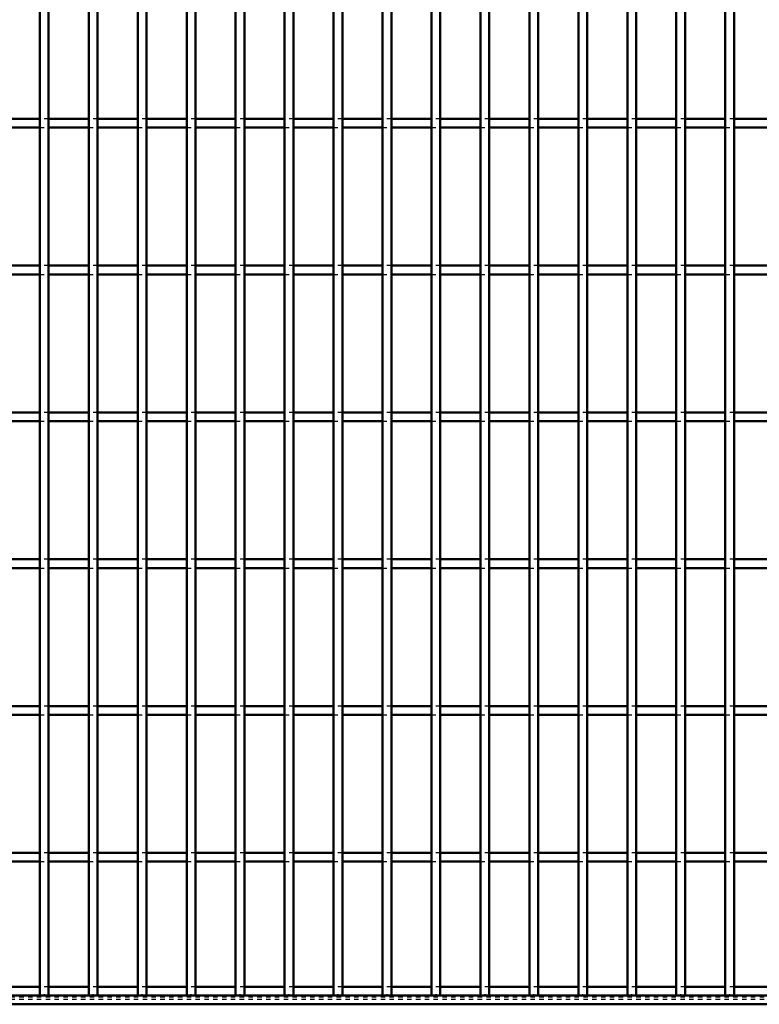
# Model space of a CAD drawing. Header units: millimetres. Extents: x -846 to 505, y -500 to 878.
# Tile 15 of 29: x 161 to 329, y -500 to -276. Entities that reach past the tile are written whole.
import ezdxf

# ---------------------------------------------------------------- set-up
doc = ezdxf.new("R2010")
doc.units = ezdxf.units.MM
doc.linetypes.add('Dashed', pattern=[2, 1, -1])
for name, color, linetype, lineweight in [('2d ConnectionPoints', 7, 'Continuous', 50), ('AM_0', 7, 'Continuous', 50), ('AM_9', 6, 'Dashed', 25)]:
    doc.layers.add(name, color=color, linetype=linetype, lineweight=lineweight)

# ---------------------------------------------------------------- blocks, each defined once
blk = doc.blocks.new('2_lnfmakrfmex93b5qbc3560ivj________0_in_LPP2303311211100010003500_4')
at = {"layer": 'AM_0'}
for p, q in [((165.65, -496.05), (156.54, -496.05)), ((176.76, -496.05), (167.65, -496.05)), ((187.87, -496.05), (178.76, -496.05)), ((198.98, -496.05), (189.87, -496.05)), ((210.09, -496.05), (200.98, -496.05)), ((221.2, -496.05), (212.09, -496.05)), ((232.31, -496.05), (223.2, -496.05)), ((243.42, -496.05), (234.31, -496.05)), ((254.53, -496.05), (245.42, -496.05)), ((265.64, -496.05), (256.53, -496.05)), ((276.75, -496.05), (267.64, -496.05)), ((287.86, -496.05), (278.75, -496.05)), ((298.97, -496.05), (289.86, -496.05)), ((310.08, -496.05), (300.97, -496.05)), ((321.19, -496.05), (312.08, -496.05)), ((332.3, -496.05), (323.19, -496.05)), ((500, -498), (-500, -498)), ((500, -500), (-500, -500))]:
    blk.add_line(p, q, dxfattribs=at)
at = {"layer": 'AM_9'}
for p, q in [((167.65, -496.05), (165.65, -496.05)), ((178.76, -496.05), (176.76, -496.05)), ((189.87, -496.05), (187.87, -496.05)), ((200.98, -496.05), (198.98, -496.05)), ((212.09, -496.05), (210.09, -496.05)), ((223.2, -496.05), (221.2, -496.05)), ((234.31, -496.05), (232.31, -496.05)), ((245.42, -496.05), (243.42, -496.05)), ((256.53, -496.05), (254.53, -496.05)), ((267.64, -496.05), (265.64, -496.05)), ((278.75, -496.05), (276.75, -496.05)), ((289.86, -496.05), (287.86, -496.05)), ((300.97, -496.05), (298.97, -496.05)), ((312.08, -496.05), (310.08, -496.05)), ((323.19, -496.05), (321.19, -496.05)), ((500, -498.4), (-500, -498.4)), ((500, -498.92), (-500, -498.92))]:
    blk.add_line(p, q, dxfattribs=at)
blk = doc.blocks.new('62_vc7ow2b421442jeo71hcckhvd________0_in_LPP2303311211100010003500_4')
at = {"layer": 'AM_0'}
for p, q in [((165.65, -498), (165.65, 498)), ((167.65, -498), (167.65, 498)), ((167.65, -498), (165.65, -498))]:
    blk.add_line(p, q, dxfattribs=at)
blk = doc.blocks.new('63_v62q9gb1vnv31cbv28q7jrjxj________0_in_LPP2303311211100010003500_4')
at = {"layer": 'AM_0'}
for p, q in [((176.76, -498), (176.76, 498)), ((178.76, -498), (178.76, 498)), ((178.76, -498), (176.76, -498))]:
    blk.add_line(p, q, dxfattribs=at)
blk = doc.blocks.new('64_5foe5ipytrk5idiz1b4ujd2lp________0_in_LPP2303311211100010003500_4')
at = {"layer": 'AM_0'}
for p, q in [((187.87, -498), (187.87, 498)), ((189.87, -498), (189.87, 498)), ((189.87, -498), (187.87, -498))]:
    blk.add_line(p, q, dxfattribs=at)
blk = doc.blocks.new('65_55sai7patl73yoypk9vqkplma________0_in_LPP2303311211100010003500_4')
at = {"layer": 'AM_0'}
for p, q in [((198.98, -498), (198.98, 498)), ((200.98, -498), (200.98, 498)), ((200.98, -498), (198.98, -498))]:
    blk.add_line(p, q, dxfattribs=at)
blk = doc.blocks.new('66_jpk4dohbe9rgdmog501l9073p________0_in_LPP2303311211100010003500_4')
at = {"layer": 'AM_0'}
for p, q in [((210.09, -498), (210.09, 498)), ((212.09, -498), (212.09, 498)), ((212.09, -498), (210.09, -498))]:
    blk.add_line(p, q, dxfattribs=at)
blk = doc.blocks.new('67_v4h5ysaiyywxd5zrywy5tzgne________0_in_LPP2303311211100010003500_4')
at = {"layer": 'AM_0'}
for p, q in [((221.2, -498), (221.2, 498)), ((223.2, -498), (223.2, 498)), ((223.2, -498), (221.2, -498))]:
    blk.add_line(p, q, dxfattribs=at)
blk = doc.blocks.new('68_hduqwd1xh2vfb1kevpbmgic2n________0_in_LPP2303311211100010003500_4')
at = {"layer": 'AM_0'}
for p, q in [((232.31, -498), (232.31, 498)), ((234.31, -498), (234.31, 498)), ((234.31, -498), (232.31, -498))]:
    blk.add_line(p, q, dxfattribs=at)
blk = doc.blocks.new('69_w5lr8cuw5utenehxzkbiqjh0e________0_in_LPP2303311211100010003500_4')
at = {"layer": 'AM_0'}
for p, q in [((243.42, -498), (243.42, 498)), ((245.42, -498), (245.42, 498)), ((245.42, -498), (243.42, -498))]:
    blk.add_line(p, q, dxfattribs=at)
blk = doc.blocks.new('70_ajgmlae54plxdkalmciytihpt________0_in_LPP2303311211100010003500_4')
at = {"layer": 'AM_0'}
for p, q in [((254.53, -498), (254.53, 498)), ((256.53, -498), (256.53, 498)), ((256.53, -498), (254.53, -498))]:
    blk.add_line(p, q, dxfattribs=at)
blk = doc.blocks.new('71_nk300jbl7dtv0exq87pc80gmk________0_in_LPP2303311211100010003500_4')
at = {"layer": 'AM_0'}
for p, q in [((265.64, -498), (265.64, 498)), ((267.64, -498), (267.64, 498)), ((267.64, -498), (265.64, -498))]:
    blk.add_line(p, q, dxfattribs=at)
blk = doc.blocks.new('72_p7qpxq349ap995akzywbmpiea________0_in_LPP2303311211100010003500_4')
at = {"layer": 'AM_0'}
for p, q in [((276.75, -498), (276.75, 498)), ((278.75, -498), (278.75, 498)), ((278.75, -498), (276.75, -498))]:
    blk.add_line(p, q, dxfattribs=at)
blk = doc.blocks.new('73_wqbamj3dfc0p3qbarkp6wpj9n________0_in_LPP2303311211100010003500_4')
at = {"layer": 'AM_0'}
for p, q in [((287.86, -498), (287.86, 498)), ((289.86, -498), (289.86, 498)), ((289.86, -498), (287.86, -498))]:
    blk.add_line(p, q, dxfattribs=at)
blk = doc.blocks.new('74_2p9y71bf90ljtmknsjyiegeoa________0_in_LPP2303311211100010003500_4')
at = {"layer": 'AM_0'}
for p, q in [((298.97, -498), (298.97, 498)), ((300.97, -498), (300.97, 498)), ((300.97, -498), (298.97, -498))]:
    blk.add_line(p, q, dxfattribs=at)
blk = doc.blocks.new('75_5llk7vl01jdqb1k77lvnrwokf________0_in_LPP2303311211100010003500_4')
at = {"layer": 'AM_0'}
for p, q in [((310.08, -498), (310.08, 498)), ((312.08, -498), (312.08, 498)), ((312.08, -498), (310.08, -498))]:
    blk.add_line(p, q, dxfattribs=at)
blk = doc.blocks.new('76_pnebc9q97bd8rvreriz9kp9sk________0_in_LPP2303311211100010003500_4')
at = {"layer": 'AM_0'}
for p, q in [((321.19, -498), (321.19, 498)), ((323.19, -498), (323.19, 498)), ((323.19, -498), (321.19, -498))]:
    blk.add_line(p, q, dxfattribs=at)
blk = doc.blocks.new('93_wv7fgqgxc75nrhhcb6vxe8kmf________0_in_LPP2303311211100010003500_4')
at = {"layer": 'AM_0'}
for p, q in [((165.65, -465.62), (156.54, -465.62)), ((165.65, -465.62), (165.65, -467.62)), ((176.76, -465.62), (167.65, -465.62)), ((167.65, -467.62), (167.65, -465.62)), ((176.76, -465.62), (176.76, -467.62)), ((187.87, -465.62), (178.76, -465.62)), ((178.76, -467.62), (178.76, -465.62)), ((187.87, -465.62), (187.87, -467.62)), ((198.98, -465.62), (189.87, -465.62)), ((189.87, -467.62), (189.87, -465.62)), ((198.98, -465.62), (198.98, -467.62)), ((210.09, -465.62), (200.98, -465.62)), ((200.98, -467.62), (200.98, -465.62)), ((210.09, -465.62), (210.09, -467.62)), ((212.09, -467.62), (212.09, -465.62)), ((221.2, -465.62), (212.09, -465.62)), ((221.2, -465.62), (221.2, -467.62)), ((223.2, -467.62), (223.2, -465.62)), ((232.31, -465.62), (223.2, -465.62)), ((232.31, -465.62), (232.31, -467.62)), ((243.42, -465.62), (234.31, -465.62)), ((234.31, -467.62), (234.31, -465.62)), ((243.42, -465.62), (243.42, -467.62)), ((245.42, -467.62), (245.42, -465.62)), ((254.53, -465.62), (245.42, -465.62)), ((254.53, -465.62), (254.53, -467.62)), ((265.64, -465.62), (256.53, -465.62)), ((256.53, -467.62), (256.53, -465.62)), ((265.64, -465.62), (265.64, -467.62)), ((267.64, -467.62), (267.64, -465.62)), ((276.75, -465.62), (267.64, -465.62)), ((276.75, -465.62), (276.75, -467.62)), ((278.75, -467.62), (278.75, -465.62)), ((287.86, -465.62), (278.75, -465.62)), ((287.86, -465.62), (287.86, -467.62)), ((289.86, -467.62), (289.86, -465.62)), ((298.97, -465.62), (289.86, -465.62)), ((298.97, -465.62), (298.97, -467.62)), ((300.97, -467.62), (300.97, -465.62)), ((310.08, -465.62), (300.97, -465.62)), ((310.08, -465.62), (310.08, -467.62)), ((312.08, -467.62), (312.08, -465.62)), ((321.19, -465.62), (312.08, -465.62)), ((321.19, -465.62), (321.19, -467.62)), ((332.3, -465.62), (323.19, -465.62)), ((323.19, -467.62), (323.19, -465.62)), ((165.65, -467.62), (156.54, -467.62)), ((176.76, -467.62), (167.65, -467.62)), ((187.87, -467.62), (178.76, -467.62)), ((198.98, -467.62), (189.87, -467.62)), ((210.09, -467.62), (200.98, -467.62)), ((221.2, -467.62), (212.09, -467.62)), ((232.31, -467.62), (223.2, -467.62)), ((243.42, -467.62), (234.31, -467.62)), ((254.53, -467.62), (245.42, -467.62)), ((265.64, -467.62), (256.53, -467.62)), ((276.75, -467.62), (267.64, -467.62)), ((287.86, -467.62), (278.75, -467.62)), ((298.97, -467.62), (289.86, -467.62)), ((310.08, -467.62), (300.97, -467.62)), ((321.19, -467.62), (312.08, -467.62)), ((332.3, -467.62), (323.19, -467.62))]:
    blk.add_line(p, q, dxfattribs=at)
at = {"layer": 'AM_9'}
for p, q in [((167.65, -465.62), (165.65, -465.62)), ((178.76, -465.62), (176.76, -465.62)), ((189.87, -465.62), (187.87, -465.62)), ((200.98, -465.62), (198.98, -465.62)), ((212.09, -465.62), (210.09, -465.62)), ((223.2, -465.62), (221.2, -465.62)), ((234.31, -465.62), (232.31, -465.62)), ((245.42, -465.62), (243.42, -465.62)), ((256.53, -465.62), (254.53, -465.62)), ((267.64, -465.62), (265.64, -465.62)), ((278.75, -465.62), (276.75, -465.62)), ((289.86, -465.62), (287.86, -465.62)), ((300.97, -465.62), (298.97, -465.62)), ((312.08, -465.62), (310.08, -465.62)), ((323.19, -465.62), (321.19, -465.62)), ((165.65, -467.62), (167.65, -467.62)), ((176.76, -467.62), (178.76, -467.62)), ((187.87, -467.62), (189.87, -467.62)), ((198.98, -467.62), (200.98, -467.62)), ((210.09, -467.62), (212.09, -467.62)), ((221.2, -467.62), (223.2, -467.62)), ((232.31, -467.62), (234.31, -467.62)), ((243.42, -467.62), (245.42, -467.62)), ((254.53, -467.62), (256.53, -467.62)), ((265.64, -467.62), (267.64, -467.62)), ((276.75, -467.62), (278.75, -467.62)), ((287.86, -467.62), (289.86, -467.62)), ((298.97, -467.62), (300.97, -467.62)), ((310.08, -467.62), (312.08, -467.62)), ((321.19, -467.62), (323.19, -467.62))]:
    blk.add_line(p, q, dxfattribs=at)
blk = doc.blocks.new('94_i56scqaszcszrdznsnin90aoa________0_in_LPP2303311211100010003500_4')
at = {"layer": 'AM_0'}
for p, q in [((165.65, -432.29), (156.54, -432.29)), ((165.65, -432.29), (165.65, -434.29)), ((176.76, -432.29), (167.65, -432.29)), ((167.65, -434.29), (167.65, -432.29)), ((176.76, -432.29), (176.76, -434.29)), ((187.87, -432.29), (178.76, -432.29)), ((178.76, -434.29), (178.76, -432.29)), ((187.87, -432.29), (187.87, -434.29)), ((198.98, -432.29), (189.87, -432.29)), ((189.87, -434.29), (189.87, -432.29)), ((198.98, -432.29), (198.98, -434.29)), ((210.09, -432.29), (200.98, -432.29)), ((200.98, -434.29), (200.98, -432.29)), ((210.09, -432.29), (210.09, -434.29)), ((212.09, -434.29), (212.09, -432.29)), ((221.2, -432.29), (212.09, -432.29)), ((221.2, -432.29), (221.2, -434.29)), ((223.2, -434.29), (223.2, -432.29)), ((232.31, -432.29), (223.2, -432.29)), ((232.31, -432.29), (232.31, -434.29)), ((243.42, -432.29), (234.31, -432.29)), ((234.31, -434.29), (234.31, -432.29)), ((243.42, -432.29), (243.42, -434.29)), ((245.42, -434.29), (245.42, -432.29)), ((254.53, -432.29), (245.42, -432.29)), ((254.53, -432.29), (254.53, -434.29)), ((265.64, -432.29), (256.53, -432.29)), ((256.53, -434.29), (256.53, -432.29)), ((265.64, -432.29), (265.64, -434.29)), ((267.64, -434.29), (267.64, -432.29)), ((276.75, -432.29), (267.64, -432.29)), ((276.75, -432.29), (276.75, -434.29)), ((278.75, -434.29), (278.75, -432.29)), ((287.86, -432.29), (278.75, -432.29)), ((287.86, -432.29), (287.86, -434.29)), ((289.86, -434.29), (289.86, -432.29)), ((298.97, -432.29), (289.86, -432.29)), ((298.97, -432.29), (298.97, -434.29)), ((300.97, -434.29), (300.97, -432.29)), ((310.08, -432.29), (300.97, -432.29)), ((310.08, -432.29), (310.08, -434.29)), ((312.08, -434.29), (312.08, -432.29)), ((321.19, -432.29), (312.08, -432.29)), ((321.19, -432.29), (321.19, -434.29)), ((332.3, -432.29), (323.19, -432.29)), ((323.19, -434.29), (323.19, -432.29)), ((165.65, -434.29), (156.54, -434.29)), ((176.76, -434.29), (167.65, -434.29)), ((187.87, -434.29), (178.76, -434.29)), ((198.98, -434.29), (189.87, -434.29)), ((210.09, -434.29), (200.98, -434.29)), ((221.2, -434.29), (212.09, -434.29)), ((232.31, -434.29), (223.2, -434.29)), ((243.42, -434.29), (234.31, -434.29)), ((254.53, -434.29), (245.42, -434.29)), ((265.64, -434.29), (256.53, -434.29)), ((276.75, -434.29), (267.64, -434.29)), ((287.86, -434.29), (278.75, -434.29)), ((298.97, -434.29), (289.86, -434.29)), ((310.08, -434.29), (300.97, -434.29)), ((321.19, -434.29), (312.08, -434.29)), ((332.3, -434.29), (323.19, -434.29))]:
    blk.add_line(p, q, dxfattribs=at)
at = {"layer": 'AM_9'}
for p, q in [((167.65, -432.29), (165.65, -432.29)), ((178.76, -432.29), (176.76, -432.29)), ((189.87, -432.29), (187.87, -432.29)), ((200.98, -432.29), (198.98, -432.29)), ((212.09, -432.29), (210.09, -432.29)), ((223.2, -432.29), (221.2, -432.29)), ((234.31, -432.29), (232.31, -432.29)), ((245.42, -432.29), (243.42, -432.29)), ((256.53, -432.29), (254.53, -432.29)), ((267.64, -432.29), (265.64, -432.29)), ((278.75, -432.29), (276.75, -432.29)), ((289.86, -432.29), (287.86, -432.29)), ((300.97, -432.29), (298.97, -432.29)), ((312.08, -432.29), (310.08, -432.29)), ((323.19, -432.29), (321.19, -432.29)), ((165.65, -434.29), (167.65, -434.29)), ((176.76, -434.29), (178.76, -434.29)), ((187.87, -434.29), (189.87, -434.29)), ((198.98, -434.29), (200.98, -434.29)), ((210.09, -434.29), (212.09, -434.29)), ((221.2, -434.29), (223.2, -434.29)), ((232.31, -434.29), (234.31, -434.29)), ((243.42, -434.29), (245.42, -434.29)), ((254.53, -434.29), (256.53, -434.29)), ((265.64, -434.29), (267.64, -434.29)), ((276.75, -434.29), (278.75, -434.29)), ((287.86, -434.29), (289.86, -434.29)), ((298.97, -434.29), (300.97, -434.29)), ((310.08, -434.29), (312.08, -434.29)), ((321.19, -434.29), (323.19, -434.29))]:
    blk.add_line(p, q, dxfattribs=at)
blk = doc.blocks.new('95_fgn2yy6kl0y6ap6v9z364tbod________0_in_LPP2303311211100010003500_4')
at = {"layer": 'AM_0'}
for p, q in [((165.65, -398.96), (156.54, -398.96)), ((165.65, -398.96), (165.65, -400.96)), ((176.76, -398.96), (167.65, -398.96)), ((167.65, -400.96), (167.65, -398.96)), ((176.76, -398.96), (176.76, -400.96)), ((187.87, -398.96), (178.76, -398.96)), ((178.76, -400.96), (178.76, -398.96)), ((187.87, -398.96), (187.87, -400.96)), ((198.98, -398.96), (189.87, -398.96)), ((189.87, -400.96), (189.87, -398.96)), ((198.98, -398.96), (198.98, -400.96)), ((210.09, -398.96), (200.98, -398.96)), ((200.98, -400.96), (200.98, -398.96)), ((210.09, -398.96), (210.09, -400.96)), ((212.09, -400.96), (212.09, -398.96)), ((221.2, -398.96), (212.09, -398.96)), ((221.2, -398.96), (221.2, -400.96)), ((223.2, -400.96), (223.2, -398.96)), ((232.31, -398.96), (223.2, -398.96)), ((232.31, -398.96), (232.31, -400.96)), ((243.42, -398.96), (234.31, -398.96)), ((234.31, -400.96), (234.31, -398.96)), ((243.42, -398.96), (243.42, -400.96)), ((245.42, -400.96), (245.42, -398.96)), ((254.53, -398.96), (245.42, -398.96)), ((254.53, -398.96), (254.53, -400.96)), ((265.64, -398.96), (256.53, -398.96)), ((256.53, -400.96), (256.53, -398.96)), ((265.64, -398.96), (265.64, -400.96)), ((267.64, -400.96), (267.64, -398.96)), ((276.75, -398.96), (267.64, -398.96)), ((276.75, -398.96), (276.75, -400.96)), ((278.75, -400.96), (278.75, -398.96)), ((287.86, -398.96), (278.75, -398.96)), ((287.86, -398.96), (287.86, -400.96)), ((289.86, -400.96), (289.86, -398.96)), ((298.97, -398.96), (289.86, -398.96)), ((298.97, -398.96), (298.97, -400.96)), ((300.97, -400.96), (300.97, -398.96)), ((310.08, -398.96), (300.97, -398.96)), ((310.08, -398.96), (310.08, -400.96)), ((312.08, -400.96), (312.08, -398.96)), ((321.19, -398.96), (312.08, -398.96)), ((321.19, -398.96), (321.19, -400.96)), ((332.3, -398.96), (323.19, -398.96)), ((323.19, -400.96), (323.19, -398.96)), ((165.65, -400.96), (156.54, -400.96)), ((176.76, -400.96), (167.65, -400.96)), ((187.87, -400.96), (178.76, -400.96)), ((198.98, -400.96), (189.87, -400.96)), ((210.09, -400.96), (200.98, -400.96)), ((221.2, -400.96), (212.09, -400.96)), ((232.31, -400.96), (223.2, -400.96)), ((243.42, -400.96), (234.31, -400.96)), ((254.53, -400.96), (245.42, -400.96)), ((265.64, -400.96), (256.53, -400.96)), ((276.75, -400.96), (267.64, -400.96)), ((287.86, -400.96), (278.75, -400.96)), ((298.97, -400.96), (289.86, -400.96)), ((310.08, -400.96), (300.97, -400.96)), ((321.19, -400.96), (312.08, -400.96)), ((332.3, -400.96), (323.19, -400.96))]:
    blk.add_line(p, q, dxfattribs=at)
at = {"layer": 'AM_9'}
for p, q in [((167.65, -398.96), (165.65, -398.96)), ((178.76, -398.96), (176.76, -398.96)), ((189.87, -398.96), (187.87, -398.96)), ((200.98, -398.96), (198.98, -398.96)), ((212.09, -398.96), (210.09, -398.96)), ((223.2, -398.96), (221.2, -398.96)), ((234.31, -398.96), (232.31, -398.96)), ((245.42, -398.96), (243.42, -398.96)), ((256.53, -398.96), (254.53, -398.96)), ((267.64, -398.96), (265.64, -398.96)), ((278.75, -398.96), (276.75, -398.96)), ((289.86, -398.96), (287.86, -398.96)), ((300.97, -398.96), (298.97, -398.96)), ((312.08, -398.96), (310.08, -398.96)), ((323.19, -398.96), (321.19, -398.96)), ((165.65, -400.96), (167.65, -400.96)), ((176.76, -400.96), (178.76, -400.96)), ((187.87, -400.96), (189.87, -400.96)), ((198.98, -400.96), (200.98, -400.96)), ((210.09, -400.96), (212.09, -400.96)), ((221.2, -400.96), (223.2, -400.96)), ((232.31, -400.96), (234.31, -400.96)), ((243.42, -400.96), (245.42, -400.96)), ((254.53, -400.96), (256.53, -400.96)), ((265.64, -400.96), (267.64, -400.96)), ((276.75, -400.96), (278.75, -400.96)), ((287.86, -400.96), (289.86, -400.96)), ((298.97, -400.96), (300.97, -400.96)), ((310.08, -400.96), (312.08, -400.96)), ((321.19, -400.96), (323.19, -400.96))]:
    blk.add_line(p, q, dxfattribs=at)
blk = doc.blocks.new('96_9dgxrnkaziv7z45r5p77ers0l________0_in_LPP2303311211100010003500_4')
at = {"layer": 'AM_0'}
for p, q in [((165.65, -365.63), (156.54, -365.63)), ((165.65, -365.63), (165.65, -367.63)), ((176.76, -365.63), (167.65, -365.63)), ((167.65, -367.63), (167.65, -365.63)), ((176.76, -365.63), (176.76, -367.63)), ((187.87, -365.63), (178.76, -365.63)), ((178.76, -367.63), (178.76, -365.63)), ((187.87, -365.63), (187.87, -367.63)), ((198.98, -365.63), (189.87, -365.63)), ((189.87, -367.63), (189.87, -365.63)), ((198.98, -365.63), (198.98, -367.63)), ((210.09, -365.63), (200.98, -365.63)), ((200.98, -367.63), (200.98, -365.63)), ((210.09, -365.63), (210.09, -367.63)), ((212.09, -367.63), (212.09, -365.63)), ((221.2, -365.63), (212.09, -365.63)), ((221.2, -365.63), (221.2, -367.63)), ((223.2, -367.63), (223.2, -365.63)), ((232.31, -365.63), (223.2, -365.63)), ((232.31, -365.63), (232.31, -367.63)), ((243.42, -365.63), (234.31, -365.63)), ((234.31, -367.63), (234.31, -365.63)), ((243.42, -365.63), (243.42, -367.63)), ((245.42, -367.63), (245.42, -365.63)), ((254.53, -365.63), (245.42, -365.63)), ((254.53, -365.63), (254.53, -367.63)), ((265.64, -365.63), (256.53, -365.63)), ((256.53, -367.63), (256.53, -365.63)), ((265.64, -365.63), (265.64, -367.63)), ((267.64, -367.63), (267.64, -365.63)), ((276.75, -365.63), (267.64, -365.63)), ((276.75, -365.63), (276.75, -367.63)), ((278.75, -367.63), (278.75, -365.63)), ((287.86, -365.63), (278.75, -365.63)), ((287.86, -365.63), (287.86, -367.63)), ((289.86, -367.63), (289.86, -365.63)), ((298.97, -365.63), (289.86, -365.63)), ((298.97, -365.63), (298.97, -367.63)), ((300.97, -367.63), (300.97, -365.63)), ((310.08, -365.63), (300.97, -365.63)), ((310.08, -365.63), (310.08, -367.63)), ((312.08, -367.63), (312.08, -365.63)), ((321.19, -365.63), (312.08, -365.63)), ((321.19, -365.63), (321.19, -367.63)), ((332.3, -365.63), (323.19, -365.63)), ((323.19, -367.63), (323.19, -365.63)), ((165.65, -367.63), (156.54, -367.63)), ((176.76, -367.63), (167.65, -367.63)), ((187.87, -367.63), (178.76, -367.63)), ((198.98, -367.63), (189.87, -367.63)), ((210.09, -367.63), (200.98, -367.63)), ((221.2, -367.63), (212.09, -367.63)), ((232.31, -367.63), (223.2, -367.63)), ((243.42, -367.63), (234.31, -367.63)), ((254.53, -367.63), (245.42, -367.63)), ((265.64, -367.63), (256.53, -367.63)), ((276.75, -367.63), (267.64, -367.63)), ((287.86, -367.63), (278.75, -367.63)), ((298.97, -367.63), (289.86, -367.63)), ((310.08, -367.63), (300.97, -367.63)), ((321.19, -367.63), (312.08, -367.63)), ((332.3, -367.63), (323.19, -367.63))]:
    blk.add_line(p, q, dxfattribs=at)
at = {"layer": 'AM_9'}
for p, q in [((167.65, -365.63), (165.65, -365.63)), ((178.76, -365.63), (176.76, -365.63)), ((189.87, -365.63), (187.87, -365.63)), ((200.98, -365.63), (198.98, -365.63)), ((212.09, -365.63), (210.09, -365.63)), ((223.2, -365.63), (221.2, -365.63)), ((234.31, -365.63), (232.31, -365.63)), ((245.42, -365.63), (243.42, -365.63)), ((256.53, -365.63), (254.53, -365.63)), ((267.64, -365.63), (265.64, -365.63)), ((278.75, -365.63), (276.75, -365.63)), ((289.86, -365.63), (287.86, -365.63)), ((300.97, -365.63), (298.97, -365.63)), ((312.08, -365.63), (310.08, -365.63)), ((323.19, -365.63), (321.19, -365.63)), ((165.65, -367.63), (167.65, -367.63)), ((176.76, -367.63), (178.76, -367.63)), ((187.87, -367.63), (189.87, -367.63)), ((198.98, -367.63), (200.98, -367.63)), ((210.09, -367.63), (212.09, -367.63)), ((221.2, -367.63), (223.2, -367.63)), ((232.31, -367.63), (234.31, -367.63)), ((243.42, -367.63), (245.42, -367.63)), ((254.53, -367.63), (256.53, -367.63)), ((265.64, -367.63), (267.64, -367.63)), ((276.75, -367.63), (278.75, -367.63)), ((287.86, -367.63), (289.86, -367.63)), ((298.97, -367.63), (300.97, -367.63)), ((310.08, -367.63), (312.08, -367.63)), ((321.19, -367.63), (323.19, -367.63))]:
    blk.add_line(p, q, dxfattribs=at)
blk = doc.blocks.new('97_a80v5q3fpsa75q1qkbtko1zic________0_in_LPP2303311211100010003500_4')
at = {"layer": 'AM_0'}
for p, q in [((165.65, -332.3), (156.54, -332.3)), ((165.65, -332.3), (165.65, -334.3)), ((176.76, -332.3), (167.65, -332.3)), ((167.65, -334.3), (167.65, -332.3)), ((176.76, -332.3), (176.76, -334.3)), ((187.87, -332.3), (178.76, -332.3)), ((178.76, -334.3), (178.76, -332.3)), ((187.87, -332.3), (187.87, -334.3)), ((198.98, -332.3), (189.87, -332.3)), ((189.87, -334.3), (189.87, -332.3)), ((198.98, -332.3), (198.98, -334.3)), ((210.09, -332.3), (200.98, -332.3)), ((200.98, -334.3), (200.98, -332.3)), ((210.09, -332.3), (210.09, -334.3)), ((212.09, -334.3), (212.09, -332.3)), ((221.2, -332.3), (212.09, -332.3)), ((221.2, -332.3), (221.2, -334.3)), ((223.2, -334.3), (223.2, -332.3)), ((232.31, -332.3), (223.2, -332.3)), ((232.31, -332.3), (232.31, -334.3)), ((243.42, -332.3), (234.31, -332.3)), ((234.31, -334.3), (234.31, -332.3)), ((243.42, -332.3), (243.42, -334.3)), ((245.42, -334.3), (245.42, -332.3)), ((254.53, -332.3), (245.42, -332.3)), ((254.53, -332.3), (254.53, -334.3)), ((265.64, -332.3), (256.53, -332.3)), ((256.53, -334.3), (256.53, -332.3)), ((265.64, -332.3), (265.64, -334.3)), ((267.64, -334.3), (267.64, -332.3)), ((276.75, -332.3), (267.64, -332.3)), ((276.75, -332.3), (276.75, -334.3)), ((278.75, -334.3), (278.75, -332.3)), ((287.86, -332.3), (278.75, -332.3)), ((287.86, -332.3), (287.86, -334.3)), ((289.86, -334.3), (289.86, -332.3)), ((298.97, -332.3), (289.86, -332.3)), ((298.97, -332.3), (298.97, -334.3)), ((300.97, -334.3), (300.97, -332.3)), ((310.08, -332.3), (300.97, -332.3)), ((310.08, -332.3), (310.08, -334.3)), ((312.08, -334.3), (312.08, -332.3)), ((321.19, -332.3), (312.08, -332.3)), ((321.19, -332.3), (321.19, -334.3)), ((332.3, -332.3), (323.19, -332.3)), ((323.19, -334.3), (323.19, -332.3)), ((165.65, -334.3), (156.54, -334.3)), ((176.76, -334.3), (167.65, -334.3)), ((187.87, -334.3), (178.76, -334.3)), ((198.98, -334.3), (189.87, -334.3)), ((210.09, -334.3), (200.98, -334.3)), ((221.2, -334.3), (212.09, -334.3)), ((232.31, -334.3), (223.2, -334.3)), ((243.42, -334.3), (234.31, -334.3)), ((254.53, -334.3), (245.42, -334.3)), ((265.64, -334.3), (256.53, -334.3)), ((276.75, -334.3), (267.64, -334.3)), ((287.86, -334.3), (278.75, -334.3)), ((298.97, -334.3), (289.86, -334.3)), ((310.08, -334.3), (300.97, -334.3)), ((321.19, -334.3), (312.08, -334.3)), ((332.3, -334.3), (323.19, -334.3))]:
    blk.add_line(p, q, dxfattribs=at)
at = {"layer": 'AM_9'}
for p, q in [((167.65, -332.3), (165.65, -332.3)), ((178.76, -332.3), (176.76, -332.3)), ((189.87, -332.3), (187.87, -332.3)), ((200.98, -332.3), (198.98, -332.3)), ((212.09, -332.3), (210.09, -332.3)), ((223.2, -332.3), (221.2, -332.3)), ((234.31, -332.3), (232.31, -332.3)), ((245.42, -332.3), (243.42, -332.3)), ((256.53, -332.3), (254.53, -332.3)), ((267.64, -332.3), (265.64, -332.3)), ((278.75, -332.3), (276.75, -332.3)), ((289.86, -332.3), (287.86, -332.3)), ((300.97, -332.3), (298.97, -332.3)), ((312.08, -332.3), (310.08, -332.3)), ((323.19, -332.3), (321.19, -332.3)), ((165.65, -334.3), (167.65, -334.3)), ((176.76, -334.3), (178.76, -334.3)), ((187.87, -334.3), (189.87, -334.3)), ((198.98, -334.3), (200.98, -334.3)), ((210.09, -334.3), (212.09, -334.3)), ((221.2, -334.3), (223.2, -334.3)), ((232.31, -334.3), (234.31, -334.3)), ((243.42, -334.3), (245.42, -334.3)), ((254.53, -334.3), (256.53, -334.3)), ((265.64, -334.3), (267.64, -334.3)), ((276.75, -334.3), (278.75, -334.3)), ((287.86, -334.3), (289.86, -334.3)), ((298.97, -334.3), (300.97, -334.3)), ((310.08, -334.3), (312.08, -334.3)), ((321.19, -334.3), (323.19, -334.3))]:
    blk.add_line(p, q, dxfattribs=at)
blk = doc.blocks.new('98_6jb69i4rfruehcm1hr5cq1l6l________0_in_LPP2303311211100010003500_4')
at = {"layer": 'AM_0'}
for p, q in [((165.65, -298.97), (156.54, -298.97)), ((165.65, -298.97), (165.65, -300.97)), ((176.76, -298.97), (167.65, -298.97)), ((167.65, -300.97), (167.65, -298.97)), ((176.76, -298.97), (176.76, -300.97)), ((187.87, -298.97), (178.76, -298.97)), ((178.76, -300.97), (178.76, -298.97)), ((187.87, -298.97), (187.87, -300.97)), ((198.98, -298.97), (189.87, -298.97)), ((189.87, -300.97), (189.87, -298.97)), ((198.98, -298.97), (198.98, -300.97)), ((210.09, -298.97), (200.98, -298.97)), ((200.98, -300.97), (200.98, -298.97)), ((210.09, -298.97), (210.09, -300.97)), ((212.09, -300.97), (212.09, -298.97)), ((221.2, -298.97), (212.09, -298.97)), ((221.2, -298.97), (221.2, -300.97)), ((223.2, -300.97), (223.2, -298.97)), ((232.31, -298.97), (223.2, -298.97)), ((232.31, -298.97), (232.31, -300.97)), ((243.42, -298.97), (234.31, -298.97)), ((234.31, -300.97), (234.31, -298.97)), ((243.42, -298.97), (243.42, -300.97)), ((245.42, -300.97), (245.42, -298.97)), ((254.53, -298.97), (245.42, -298.97)), ((254.53, -298.97), (254.53, -300.97)), ((265.64, -298.97), (256.53, -298.97)), ((256.53, -300.97), (256.53, -298.97)), ((265.64, -298.97), (265.64, -300.97)), ((267.64, -300.97), (267.64, -298.97)), ((276.75, -298.97), (267.64, -298.97)), ((276.75, -298.97), (276.75, -300.97)), ((278.75, -300.97), (278.75, -298.97)), ((287.86, -298.97), (278.75, -298.97)), ((287.86, -298.97), (287.86, -300.97)), ((289.86, -300.97), (289.86, -298.97)), ((298.97, -298.97), (289.86, -298.97)), ((298.97, -298.97), (298.97, -300.97)), ((300.97, -300.97), (300.97, -298.97)), ((310.08, -298.97), (300.97, -298.97)), ((310.08, -298.97), (310.08, -300.97)), ((312.08, -300.97), (312.08, -298.97)), ((321.19, -298.97), (312.08, -298.97)), ((321.19, -298.97), (321.19, -300.97)), ((332.3, -298.97), (323.19, -298.97)), ((323.19, -300.97), (323.19, -298.97)), ((165.65, -300.97), (156.54, -300.97)), ((176.76, -300.97), (167.65, -300.97)), ((187.87, -300.97), (178.76, -300.97)), ((198.98, -300.97), (189.87, -300.97)), ((210.09, -300.97), (200.98, -300.97)), ((221.2, -300.97), (212.09, -300.97)), ((232.31, -300.97), (223.2, -300.97)), ((243.42, -300.97), (234.31, -300.97)), ((254.53, -300.97), (245.42, -300.97)), ((265.64, -300.97), (256.53, -300.97)), ((276.75, -300.97), (267.64, -300.97)), ((287.86, -300.97), (278.75, -300.97)), ((298.97, -300.97), (289.86, -300.97)), ((310.08, -300.97), (300.97, -300.97)), ((321.19, -300.97), (312.08, -300.97)), ((332.3, -300.97), (323.19, -300.97))]:
    blk.add_line(p, q, dxfattribs=at)
at = {"layer": 'AM_9'}
for p, q in [((167.65, -298.97), (165.65, -298.97)), ((178.76, -298.97), (176.76, -298.97)), ((189.87, -298.97), (187.87, -298.97)), ((200.98, -298.97), (198.98, -298.97)), ((212.09, -298.97), (210.09, -298.97)), ((223.2, -298.97), (221.2, -298.97)), ((234.31, -298.97), (232.31, -298.97)), ((245.42, -298.97), (243.42, -298.97)), ((256.53, -298.97), (254.53, -298.97)), ((267.64, -298.97), (265.64, -298.97)), ((278.75, -298.97), (276.75, -298.97)), ((289.86, -298.97), (287.86, -298.97)), ((300.97, -298.97), (298.97, -298.97)), ((312.08, -298.97), (310.08, -298.97)), ((323.19, -298.97), (321.19, -298.97)), ((165.65, -300.97), (167.65, -300.97)), ((176.76, -300.97), (178.76, -300.97)), ((187.87, -300.97), (189.87, -300.97)), ((198.98, -300.97), (200.98, -300.97)), ((210.09, -300.97), (212.09, -300.97)), ((221.2, -300.97), (223.2, -300.97)), ((232.31, -300.97), (234.31, -300.97)), ((243.42, -300.97), (245.42, -300.97)), ((254.53, -300.97), (256.53, -300.97)), ((265.64, -300.97), (267.64, -300.97)), ((276.75, -300.97), (278.75, -300.97)), ((287.86, -300.97), (289.86, -300.97)), ((298.97, -300.97), (300.97, -300.97)), ((310.08, -300.97), (312.08, -300.97)), ((321.19, -300.97), (323.19, -300.97))]:
    blk.add_line(p, q, dxfattribs=at)

msp = doc.modelspace()

# ---------------------------------------------------------------- linework, layer by layer
at = {"layer": '2d ConnectionPoints'}
for p in [(166.65, -498), (177.76, -498), (188.87, -498), (199.98, -498), (211.09, -498), (222.2, -498), (233.31, -498), (244.42, -498), (255.53, -498), (266.64, -498), (277.75, -498), (288.86, -498), (299.97, -498), (311.08, -498), (322.19, -498)]:
    msp.add_point(p, dxfattribs=at)

# ---------------------------------------------------------------- block references
for name in ['62_vc7ow2b421442jeo71hcckhvd________0_in_LPP2303311211100010003500_4', '63_v62q9gb1vnv31cbv28q7jrjxj________0_in_LPP2303311211100010003500_4', '64_5foe5ipytrk5idiz1b4ujd2lp________0_in_LPP2303311211100010003500_4', '65_55sai7patl73yoypk9vqkplma________0_in_LPP2303311211100010003500_4', '66_jpk4dohbe9rgdmog501l9073p________0_in_LPP2303311211100010003500_4', '67_v4h5ysaiyywxd5zrywy5tzgne________0_in_LPP2303311211100010003500_4', '68_hduqwd1xh2vfb1kevpbmgic2n________0_in_LPP2303311211100010003500_4', '69_w5lr8cuw5utenehxzkbiqjh0e________0_in_LPP2303311211100010003500_4', '70_ajgmlae54plxdkalmciytihpt________0_in_LPP2303311211100010003500_4', '71_nk300jbl7dtv0exq87pc80gmk________0_in_LPP2303311211100010003500_4', '72_p7qpxq349ap995akzywbmpiea________0_in_LPP2303311211100010003500_4', '73_wqbamj3dfc0p3qbarkp6wpj9n________0_in_LPP2303311211100010003500_4', '74_2p9y71bf90ljtmknsjyiegeoa________0_in_LPP2303311211100010003500_4', '75_5llk7vl01jdqb1k77lvnrwokf________0_in_LPP2303311211100010003500_4', '76_pnebc9q97bd8rvreriz9kp9sk________0_in_LPP2303311211100010003500_4', '98_6jb69i4rfruehcm1hr5cq1l6l________0_in_LPP2303311211100010003500_4', '97_a80v5q3fpsa75q1qkbtko1zic________0_in_LPP2303311211100010003500_4', '96_9dgxrnkaziv7z45r5p77ers0l________0_in_LPP2303311211100010003500_4', '95_fgn2yy6kl0y6ap6v9z364tbod________0_in_LPP2303311211100010003500_4', '94_i56scqaszcszrdznsnin90aoa________0_in_LPP2303311211100010003500_4', '93_wv7fgqgxc75nrhhcb6vxe8kmf________0_in_LPP2303311211100010003500_4', '2_lnfmakrfmex93b5qbc3560ivj________0_in_LPP2303311211100010003500_4']:
    msp.add_blockref(name, (0, 0))

doc.saveas('drawing.dxf')
